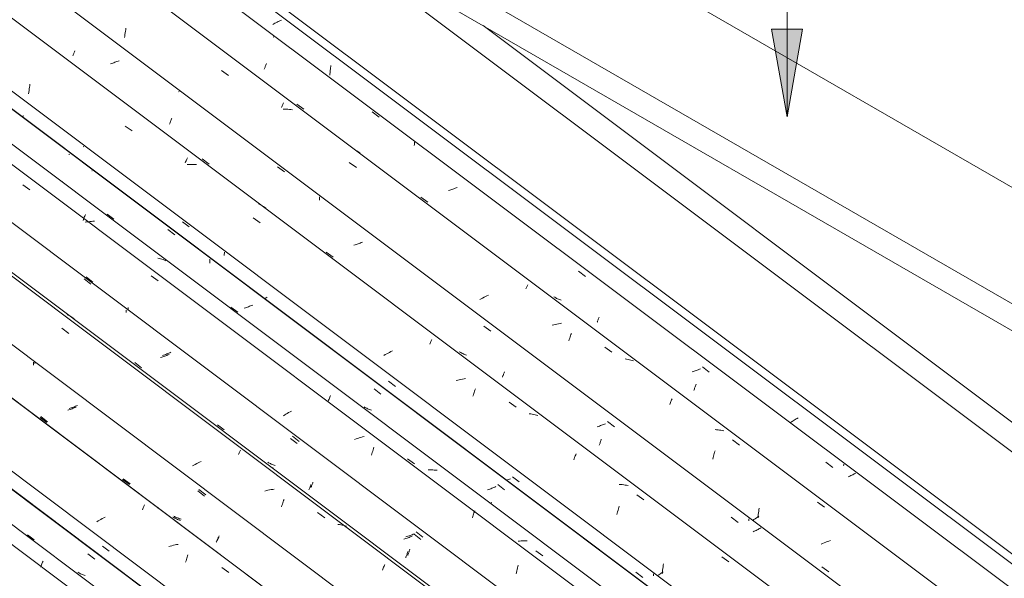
# Model space of a CAD drawing. Header units: millimetres. Extents: x 6528 to 21779, y 617 to 11154.
# Tile 78 of 106: x 14799 to 16143, y 8041 to 8804. Entities that reach past the tile are written whole.
import ezdxf

# ---------------------------------------------------------------- set-up
doc = ezdxf.new("R2010")
doc.units = ezdxf.units.MM
for name, color, linetype, lineweight in [('A-GLAZ-CWMG', 7, 'Continuous', 5), ('A-ROOF', 7, 'Continuous', 5), ('A-ROOF-OTLN', 7, 'Continuous', 5), ('G-ANNO-TEXT', 7, 'Continuous', 9)]:
    doc.layers.add(name, color=color, linetype=linetype, lineweight=lineweight)

# ---------------------------------------------------------------- blocks, each defined once
blk = doc.blocks.new('FP_94-ISO_02')
at = {"layer": 'A-GLAZ-CWMG'}
blk.add_line((18077.9, 5618.6), (13328.1, 9183.6), dxfattribs=at)
blk = doc.blocks.new('FP_95-ISO_02')
at = {"layer": 'A-GLAZ-CWMG', "color": 9, "true_color": 0xc0c0c0}
blk.add_line((14892.3, 8074.8), (14901.6, 8067.6), dxfattribs=at)
blk = doc.blocks.new('Rectangular Mullion - Telha Fibrocimento - Ondulada-V79-ISO_02')
at = {"layer": 'A-GLAZ-CWMG'}
for p, q in [((18140.3, 5647.4), (13356.3, 9238)), ((18138, 5648.7), (13356.3, 9237.6))]:
    blk.add_line(p, q, dxfattribs=at)
for name in ['FP_94-ISO_02', 'FP_95-ISO_02']:
    blk.add_blockref(name, (0, 0), dxfattribs=at)
blk = doc.blocks.new('FP_107-ISO_02')
at = {"layer": 'A-GLAZ-CWMG'}
blk.add_line((18096.3, 5632.2), (13346.8, 9197), dxfattribs=at)
at = {"layer": 'A-GLAZ-CWMG', "color": 9, "true_color": 0xc0c0c0}
for p, q in [((14830.4, 8063.6), (14830.9, 8064.8)), ((14827.8, 8056.8), (14828.3, 8058.2)), ((14828.3, 8058.2), (14828.9, 8059.7)), ((14828.9, 8059.7), (14829.4, 8061)), ((14829.4, 8061), (14829.9, 8062.3)), ((14829.9, 8062.3), (14830.4, 8063.6))]:
    blk.add_line(p, q, dxfattribs=at)
blk = doc.blocks.new('FP_108-ISO_02')
at = {"layer": 'A-GLAZ-CWMG', "color": 9, "true_color": 0xc0c0c0}
for p, q in [((14809.6, 8100.9), (14818.9, 8094)), ((14912.1, 8085.5), (14921.4, 8078.4)), ((14879.6, 8049), (14878.4, 8049.7)), ((14880.8, 8048.3), (14879.6, 8049)), ((14882, 8047.7), (14880.8, 8048.3)), ((14883.3, 8047.1), (14882, 8047.7)), ((14884.6, 8046.5), (14883.3, 8047.1)), ((14885.9, 8046), (14884.6, 8046.5)), ((14887.2, 8045.5), (14885.9, 8046)), ((14888.5, 8045.1), (14887.2, 8045.5))]:
    blk.add_line(p, q, dxfattribs=at)
blk = doc.blocks.new('FP_109-ISO_02')
at = {"layer": 'A-GLAZ-CWMG'}
blk.add_line((18226.9, 5706.6), (11838.2, 10501.7), dxfattribs=at)
at = {"layer": 'A-GLAZ-CWMG', "color": 9, "true_color": 0xc0c0c0}
for p, q in [((14966.6, 8135.1), (14967.1, 8136.3)), ((14967.1, 8136.3), (14967.6, 8137.5)), ((14967.6, 8137.5), (14968.1, 8138.6)), ((14968.1, 8138.6), (14968.6, 8139.6)), ((14968.6, 8139.6), (14969, 8140.6)), ((14969, 8140.6), (14969.4, 8141.6)), ((14906.1, 8119.8), (14904.2, 8118.7)), ((14907.9, 8120.8), (14906.1, 8119.8)), ((14909.9, 8121.9), (14907.9, 8120.8)), ((14911.8, 8122.9), (14909.9, 8121.9)), ((14913.8, 8123.9), (14911.8, 8122.9)), ((14915.8, 8124.8), (14913.8, 8123.9)), ((15004.7, 8085.4), (15002.5, 8084.8)), ((15006.9, 8085.9), (15004.7, 8085.4)), ((15009, 8086.5), (15006.9, 8085.9)), ((15011.2, 8086.9), (15009, 8086.5)), ((15013.3, 8087.4), (15011.2, 8086.9)), ((15015.5, 8087.7), (15013.3, 8087.4)), ((15025.5, 8063.3), (15026.1, 8065.2)), ((15026.1, 8065.2), (15026.6, 8066.9)), ((15026.6, 8066.9), (15027.2, 8068.7)), ((15027.2, 8068.7), (15027.7, 8070.4)), ((15027.7, 8070.4), (15028.3, 8072)), ((15028.3, 8072), (15028.8, 8073.6)), ((15074.8, 8056), (15084.4, 8049.1))]:
    blk.add_line(p, q, dxfattribs=at)
blk = doc.blocks.new('FP_110-ISO_02')
at = {"layer": 'A-GLAZ-CWMG', "color": 9, "true_color": 0xc0c0c0}
for p, q in [((14817.8, 8335.1), (14817.8, 8336.4)), ((14817.8, 8333.8), (14817.8, 8335.1)), ((14817.8, 8332.6), (14817.8, 8333.8)), ((14866.3, 8271.5), (14864.8, 8271.1)), ((14867.8, 8272), (14866.3, 8271.5)), ((14869.2, 8272.5), (14867.8, 8272)), ((14870.7, 8273), (14869.2, 8272.5)), ((14872.1, 8273.6), (14870.7, 8273)), ((14873.5, 8274.1), (14872.1, 8273.6)), ((14874.9, 8274.7), (14873.5, 8274.1)), ((14876.3, 8275.3), (14874.9, 8274.7)), ((14826.8, 8261.1), (14836.1, 8254.1)), ((14939.6, 8176.3), (14948.9, 8169.3)), ((15042.1, 8160.7), (15051.4, 8153.5)), ((15009.5, 8124.3), (15008.3, 8125)), ((15010.7, 8123.7), (15009.5, 8124.3)), ((15012, 8123), (15010.7, 8123.7)), ((15013.2, 8122.5), (15012, 8123)), ((15014.5, 8121.9), (15013.2, 8122.5)), ((15015.8, 8121.4), (15014.5, 8121.9)), ((15017.1, 8120.9), (15015.8, 8121.4)), ((15018.5, 8120.4), (15017.1, 8120.9)), ((15067.4, 8090.6), (15067.7, 8091.3)), ((15067.7, 8091.3), (15068, 8092.2)), ((15068, 8092.2), (15068.4, 8093)), ((15068.4, 8093), (15068.7, 8093.9)), ((15068.7, 8093.9), (15069.1, 8094.8)), ((15069.1, 8094.8), (15069.4, 8095.7)), ((15069.4, 8095.7), (15069.8, 8096.7)), ((15069.8, 8096.7), (15070.1, 8097.7))]:
    blk.add_line(p, q, dxfattribs=at)
blk = doc.blocks.new('FP_111-ISO_02')
at = {"layer": 'A-GLAZ-CWMG'}
blk.add_line((18356.4, 5781.2), (11967.7, 10576.3), dxfattribs=at)
at = {"layer": 'A-GLAZ-CWMG', "color": 9, "true_color": 0xc0c0c0}
for p, q in [((14865.4, 8400.7), (14863.7, 8401.6)), ((14867.1, 8399.9), (14865.4, 8400.7)), ((14868.8, 8398.9), (14867.1, 8399.9)), ((14870.4, 8398), (14868.8, 8398.9)), ((14872, 8396.9), (14870.4, 8398)), ((14873.5, 8395.8), (14872, 8396.9)), ((14856.5, 8382.9), (14866.1, 8376)), ((15098.2, 8211.5), (15098.6, 8212.6)), ((15098.6, 8212.6), (15099.1, 8213.6)), ((15099.1, 8213.6), (15099.6, 8214.6)), ((15099.6, 8214.6), (15100, 8215.6)), ((15100, 8215.6), (15100.4, 8216.4)), ((15042.7, 8199), (15040.7, 8198)), ((15044.7, 8200), (15042.7, 8199)), ((15046.7, 8201), (15044.7, 8200)), ((15097.7, 8210.3), (15098.2, 8211.5)), ((15036.9, 8196), (15035, 8194.9)), ((15038.8, 8197), (15036.9, 8196)), ((15040.7, 8198), (15038.8, 8197)), ((15135.8, 8161.1), (15133.6, 8160.5)), ((15137.9, 8161.6), (15135.8, 8161.1)), ((15140.1, 8162.1), (15137.9, 8161.6)), ((15142.2, 8162.5), (15140.1, 8162.1)), ((15144.4, 8162.9), (15142.2, 8162.5)), ((15146.6, 8163.2), (15144.4, 8162.9)), ((15158.2, 8144.4), (15158.8, 8146)), ((15158.8, 8146), (15159.3, 8147.6)), ((15159.3, 8147.6), (15159.9, 8149.2)), ((15156.6, 8139.2), (15157.1, 8140.9)), ((15157.1, 8140.9), (15157.7, 8142.7)), ((15157.7, 8142.7), (15158.2, 8144.4)), ((15205.8, 8131.1), (15215.4, 8124.2)), ((15235.4, 8114.8), (15233.4, 8115.1)), ((15237.4, 8114.5), (15235.4, 8114.8)), ((15239.4, 8114.1), (15237.4, 8114.5)), ((15241.3, 8113.7), (15239.4, 8114.1)), ((15243.2, 8113.2), (15241.3, 8113.7)), ((15245.1, 8112.7), (15243.2, 8113.2)), ((15294.2, 8052.3), (15294.8, 8053.8)), ((15294.8, 8053.8), (15295.3, 8055.2)), ((15295.3, 8055.2), (15295.8, 8056.5)), ((15295.8, 8056.5), (15296.4, 8057.8)), ((15296.4, 8057.8), (15296.9, 8059.1)), ((15296.9, 8059.1), (15297.4, 8060.3))]:
    blk.add_line(p, q, dxfattribs=at)
blk = doc.blocks.new('FP_112-ISO_02')
at = {"layer": 'A-GLAZ-CWMG', "color": 9, "true_color": 0xc0c0c0}
for p, q in [((14889.8, 8453.3), (14899.1, 8446.1)), ((14947.1, 8408.6), (14947.2, 8409.9)), ((14947.1, 8407.3), (14947.1, 8408.6)), ((14947.2, 8409.9), (14947.2, 8411.2)), ((14995.6, 8346.3), (14994.1, 8345.9)), ((14997, 8346.8), (14995.6, 8346.3)), ((14998.5, 8347.3), (14997, 8346.8)), ((14999.9, 8347.8), (14998.5, 8347.3)), ((15001.4, 8348.4), (14999.9, 8347.8)), ((15002.8, 8348.9), (15001.4, 8348.4)), ((15004.2, 8349.5), (15002.8, 8348.9)), ((15005.6, 8350.1), (15004.2, 8349.5)), ((14956.1, 8336), (14965.4, 8329)), ((15068.9, 8251.2), (15078.2, 8244.3)), ((15171.4, 8235.5), (15180.7, 8228.3)), ((15138.8, 8199.3), (15137.6, 8200)), ((15140, 8198.6), (15138.8, 8199.3)), ((15141.3, 8198), (15140, 8198.6)), ((15142.5, 8197.4), (15141.3, 8198)), ((15143.8, 8196.8), (15142.5, 8197.4)), ((15145.1, 8196.3), (15143.8, 8196.8)), ((15146.4, 8195.8), (15145.1, 8196.3)), ((15147.8, 8195.3), (15146.4, 8195.8)), ((15198.7, 8170.6), (15199.1, 8171.5)), ((15199.1, 8171.5), (15199.4, 8172.5)), ((15196.7, 8165.5), (15197, 8166.2)), ((15197, 8166.2), (15197.3, 8167)), ((15197.3, 8167), (15197.6, 8167.9)), ((15197.6, 8167.9), (15198, 8168.7)), ((15198, 8168.7), (15198.3, 8169.6)), ((15198.3, 8169.6), (15198.7, 8170.6)), ((15340.2, 8104.9), (15349.5, 8097.7)), ((15327.6, 8098.3), (15326.2, 8097.8)), ((15329.1, 8098.8), (15327.6, 8098.3)), ((15330.5, 8099.3), (15329.1, 8098.8)), ((15332, 8099.8), (15330.5, 8099.3)), ((15333.4, 8100.4), (15332, 8099.8)), ((15334.8, 8100.9), (15333.4, 8100.4)), ((15336.2, 8101.5), (15334.8, 8100.9)), ((15337.5, 8102.1), (15336.2, 8101.5)), ((15330.2, 8076.5), (15330.6, 8077.6)), ((15330.6, 8077.6), (15330.9, 8078.7)), ((15330.9, 8078.7), (15331.3, 8079.8)), ((15331.3, 8079.8), (15331.7, 8081)), ((15328.7, 8072.5), (15329.1, 8073.5)), ((15329.1, 8073.5), (15329.5, 8074.5)), ((15329.5, 8074.5), (15329.8, 8075.5)), ((15329.8, 8075.5), (15330.2, 8076.5))]:
    blk.add_line(p, q, dxfattribs=at)
blk = doc.blocks.new('FP_113-ISO_02')
at = {"layer": 'A-GLAZ-CWMG'}
blk.add_line((18468.9, 5844.3), (12164.7, 10576), dxfattribs=at)
blk = doc.blocks.new('FP_114-ISO_02')
at = {"layer": 'A-GLAZ-CWMG', "color": 9, "true_color": 0xc0c0c0}
for p, q in [((14867.3, 8620.7), (14866.2, 8620.1)), ((14897.7, 8598), (14897.9, 8597.8)), ((14856.7, 8583), (14857, 8584)), ((15001.4, 8517.8), (15010.7, 8510.6)), ((15058.8, 8475.8), (15058.7, 8477.1)), ((15058.7, 8474.4), (15058.8, 8475.8)), ((15058.7, 8473.1), (15058.7, 8474.4)), ((15058.7, 8471.8), (15058.7, 8473.1)), ((15114.3, 8413.4), (15112.9, 8412.9)), ((15115.7, 8414), (15114.3, 8413.4)), ((15117.1, 8414.6), (15115.7, 8414)), ((15107.1, 8410.8), (15105.6, 8410.4)), ((15108.5, 8411.3), (15107.1, 8410.8)), ((15110, 8411.8), (15108.5, 8411.3)), ((15111.4, 8412.3), (15110, 8411.8)), ((15112.9, 8412.9), (15111.4, 8412.3)), ((15282.9, 8300), (15292.2, 8292.8)), ((15439.1, 8162.8), (15437.7, 8162.3)), ((15440.6, 8163.3), (15439.1, 8162.8)), ((15442, 8163.8), (15440.6, 8163.3)), ((15443.5, 8164.3), (15442, 8163.8)), ((15444.9, 8164.9), (15443.5, 8164.3)), ((15446.3, 8165.4), (15444.9, 8164.9)), ((15447.7, 8166), (15446.3, 8165.4)), ((15449.1, 8166.6), (15447.7, 8166)), ((15451.7, 8169.4), (15461, 8162.2)), ((15442.8, 8144.4), (15443.2, 8145.5)), ((15442.4, 8143.3), (15442.8, 8144.4))]:
    blk.add_line(p, q, dxfattribs=at)
blk = doc.blocks.new('Rectangular Mullion - Telha Fibrocimento - Ondulada-V99-ISO_02')
at = {"layer": 'A-GLAZ-CWMG'}
for p, q in [((18529.1, 5874.5), (12221.3, 10608.8)), ((18531.3, 5873.2), (12221.6, 10608.9)), ((18287.6, 5734.1), (11979.2, 10469)), ((18157.5, 5658.9), (11849, 10393.8))]:
    blk.add_line(p, q, dxfattribs=at)
for name in ['FP_111-ISO_02', 'FP_113-ISO_02', 'FP_114-ISO_02', 'FP_109-ISO_02', 'FP_112-ISO_02', 'FP_107-ISO_02', 'FP_110-ISO_02', 'FP_108-ISO_02']:
    blk.add_blockref(name, (0, 0), dxfattribs=at)
blk = doc.blocks.new('FP_122-ISO_02')
at = {"layer": 'A-GLAZ-CWMG'}
blk.add_line((18229, 5705), (11924.4, 10437), dxfattribs=at)
at = {"layer": 'A-GLAZ-CWMG', "color": 9, "true_color": 0xc0c0c0}
for p, q in [((14988, 8136.7), (14988.2, 8137)), ((14988.2, 8137), (14988.3, 8137.3)), ((14988.3, 8137.5), (14988.4, 8137.7)), ((14988.3, 8137.3), (14988.3, 8137.5)), ((14988.4, 8137.8), (14988.4, 8137.9)), ((14988.4, 8137.7), (14988.4, 8137.8))]:
    blk.add_line(p, q, dxfattribs=at)
blk = doc.blocks.new('FP_123-ISO_02')
at = {"layer": 'A-GLAZ-CWMG', "color": 9, "true_color": 0xc0c0c0}
for p, q in [((14819.6, 8334.9), (14819.6, 8336.4)), ((14868, 8273.7), (14866.5, 8273.3)), ((14869.4, 8274.2), (14868, 8273.7)), ((14870.9, 8274.8), (14869.4, 8274.2)), ((14872.3, 8275.3), (14870.9, 8274.8)), ((14873.7, 8275.8), (14872.3, 8275.3)), ((14875.2, 8276.4), (14873.7, 8275.8)), ((14876.6, 8276.9), (14875.2, 8276.4)), ((14878, 8277.5), (14876.6, 8276.9)), ((14827.9, 8262.2), (14837.2, 8255.2)), ((14940.5, 8177.4), (14949.8, 8170.4)), ((15043.7, 8162.8), (15053, 8155.6)), ((15010.5, 8125.6), (15009.3, 8126.3)), ((15011.8, 8125), (15010.5, 8125.6)), ((15013.1, 8124.4), (15011.8, 8125)), ((15014.3, 8123.8), (15013.1, 8124.4)), ((15015.7, 8123.3), (15014.3, 8123.8)), ((15017, 8122.8), (15015.7, 8123.3)), ((15018.3, 8122.4), (15017, 8122.8)), ((15019.7, 8122), (15018.3, 8122.4)), ((15068.7, 8092.4), (15069.1, 8093.3)), ((15069.1, 8093.3), (15069.5, 8094.2)), ((15069.5, 8094.2), (15069.9, 8095.2)), ((15069.9, 8095.2), (15070.3, 8096.2)), ((15070.3, 8096.2), (15070.7, 8097.3)), ((15070.7, 8097.3), (15071.1, 8098.4)), ((15071.1, 8098.4), (15071.5, 8099.6))]:
    blk.add_line(p, q, dxfattribs=at)
blk = doc.blocks.new('FP_124-ISO_02')
at = {"layer": 'A-GLAZ-CWMG'}
blk.add_line((18353.4, 5778.3), (11964.7, 10573.4), dxfattribs=at)
blk = doc.blocks.new('FP_125-ISO_02')
at = {"layer": 'A-GLAZ-CWMG', "color": 9, "true_color": 0xc0c0c0}
for p, q in [((14887.1, 8450.3), (14896.4, 8443.1)), ((14944.4, 8404.3), (14944.5, 8405.5)), ((14944.5, 8406.6), (14944.5, 8407.8)), ((14944.5, 8405.5), (14944.5, 8406.6)), ((15001.5, 8346.5), (15000.1, 8345.9)), ((15002.9, 8347), (15001.5, 8346.5)), ((14992.9, 8343.3), (14991.4, 8342.8)), ((14994.3, 8343.8), (14992.9, 8343.3)), ((14995.8, 8344.3), (14994.3, 8343.8)), ((14997.2, 8344.8), (14995.8, 8344.3)), ((14998.7, 8345.3), (14997.2, 8344.8)), ((15000.1, 8345.9), (14998.7, 8345.3)), ((15168.7, 8232.5), (15178, 8225.3)), ((15145, 8192.2), (15143.6, 8192.6)), ((15193.9, 8162.4), (15194.2, 8163.1)), ((15194.2, 8163.1), (15194.5, 8163.9)), ((15194.5, 8163.9), (15194.9, 8164.8)), ((15194.9, 8164.8), (15195.2, 8165.6)), ((15195.2, 8165.6), (15195.6, 8166.5)), ((15195.6, 8166.5), (15195.9, 8167.5)), ((15195.9, 8167.5), (15196.3, 8168.4)), ((15196.3, 8168.4), (15196.7, 8169.4)), ((15324.9, 8095.2), (15323.4, 8094.7)), ((15326.3, 8095.7), (15324.9, 8095.2)), ((15327.8, 8096.2), (15326.3, 8095.7)), ((15329.2, 8096.7), (15327.8, 8096.2)), ((15330.6, 8097.3), (15329.2, 8096.7)), ((15332, 8097.8), (15330.6, 8097.3)), ((15333.4, 8098.4), (15332, 8097.8)), ((15334.8, 8099), (15333.4, 8098.4)), ((15337.4, 8101.8), (15346.7, 8094.6)), ((15328.5, 8076.7), (15328.9, 8077.9)), ((15326, 8069.4), (15326.3, 8070.4)), ((15326.3, 8070.4), (15326.7, 8071.4)), ((15326.7, 8071.4), (15327, 8072.4)), ((15327, 8072.4), (15327.4, 8073.4)), ((15327.4, 8073.4), (15327.8, 8074.5)), ((15327.8, 8074.5), (15328.2, 8075.6)), ((15328.2, 8075.6), (15328.5, 8076.7))]:
    blk.add_line(p, q, dxfattribs=at)
blk = doc.blocks.new('FP_126-ISO_02')
at = {"layer": 'A-GLAZ-CWMG'}
blk.add_line((18487.4, 5858), (12098.7, 10653), dxfattribs=at)
at = {"layer": 'A-GLAZ-CWMG', "color": 9, "true_color": 0xc0c0c0}
for p, q in [((14803.4, 8578.7), (14813.1, 8571.9)), ((14886.7, 8533.1), (14887.3, 8534.5)), ((14887.3, 8534.5), (14887.8, 8535.9)), ((14887.8, 8535.9), (14888.4, 8537.2)), ((14888.4, 8537.2), (14888.9, 8538.5)), ((14885.6, 8530.1), (14886.2, 8531.6)), ((14886.2, 8531.6), (14886.7, 8533.1)), ((14890.4, 8528.1), (14888.3, 8527.7)), ((14892.6, 8528.4), (14890.4, 8528.1)), ((14894.7, 8528.7), (14892.6, 8528.4)), ((14896.9, 8528.9), (14894.7, 8528.7)), ((14899, 8529.1), (14896.9, 8528.9)), ((14901.2, 8529.2), (14899, 8529.1)), ((14989.4, 8478.4), (14987.5, 8478.9)), ((14991.3, 8477.9), (14989.4, 8478.4)), ((14993.1, 8477.3), (14991.3, 8477.9)), ((14995, 8476.7), (14993.1, 8477.3)), ((14996.8, 8476), (14995, 8476.7)), ((14998.5, 8475.2), (14996.8, 8476)), ((14978.5, 8454.4), (14988.1, 8447.6)), ((15220.3, 8283.4), (15220.8, 8284.8)), ((15220.8, 8284.8), (15221.3, 8286.2)), ((15221.3, 8286.2), (15221.9, 8287.5)), ((15221.9, 8287.5), (15222.4, 8288.7)), ((15222.4, 8288.7), (15222.9, 8290)), ((15222.9, 8290), (15223.4, 8291.1)), ((15162.5, 8265.6), (15160.8, 8264.5)), ((15164.4, 8266.7), (15162.5, 8265.6)), ((15166.2, 8267.8), (15164.4, 8266.7)), ((15168.1, 8268.8), (15166.2, 8267.8)), ((15170, 8269.9), (15168.1, 8268.8)), ((15160.8, 8264.5), (15159, 8263.4)), ((15258.4, 8231.8), (15256.3, 8231)), ((15260.5, 8232.5), (15258.4, 8231.8)), ((15262.6, 8233.1), (15260.5, 8232.5)), ((15264.8, 8233.8), (15262.6, 8233.1)), ((15266.9, 8234.4), (15264.8, 8233.8)), ((15269.1, 8234.9), (15266.9, 8234.4)), ((15279.8, 8211.3), (15280.3, 8213.2)), ((15280.3, 8213.2), (15280.9, 8215.1)), ((15280.9, 8215.1), (15281.4, 8216.9)), ((15281.4, 8216.9), (15281.9, 8218.7)), ((15281.9, 8218.7), (15282.5, 8220.5)), ((15279.3, 8209.4), (15279.8, 8211.3)), ((15328.6, 8204.6), (15338.2, 8197.7)), ((15358.7, 8189.6), (15356.6, 8189.5)), ((15360.7, 8189.5), (15358.7, 8189.6)), ((15362.8, 8189.4), (15360.7, 8189.5)), ((15364.9, 8189.3), (15362.8, 8189.4)), ((15366.9, 8189.1), (15364.9, 8189.3)), ((15368.9, 8188.9), (15366.9, 8189.1)), ((15419.2, 8130.6), (15419.8, 8132.1)), ((15419.8, 8132.1), (15420.3, 8133.5)), ((15417, 8124.2), (15417.6, 8125.9)), ((15417.6, 8125.9), (15418.1, 8127.5)), ((15418.1, 8127.5), (15418.7, 8129)), ((15418.7, 8129), (15419.2, 8130.6)), ((15481.4, 8092.3), (15479.3, 8092.1)), ((15483.6, 8092.4), (15481.4, 8092.3)), ((15485.7, 8092.5), (15483.6, 8092.4)), ((15487.8, 8092.5), (15485.7, 8092.5)), ((15489.9, 8092.4), (15487.8, 8092.5)), ((15491.9, 8092.4), (15489.9, 8092.4)), ((15503.6, 8078.9), (15513.2, 8072)), ((15477.1, 8049.5), (15477.6, 8051.5)), ((15477.6, 8051.5), (15478, 8053.6)), ((15478, 8053.6), (15478.5, 8055.6)), ((15478.5, 8055.6), (15478.9, 8057.6)), ((15478.9, 8057.6), (15479.4, 8059.5)), ((15476.7, 8047.4), (15477.1, 8049.5))]:
    blk.add_line(p, q, dxfattribs=at)
blk = doc.blocks.new('FP_127-ISO_02')
at = {"layer": 'A-GLAZ-CWMG', "color": 9, "true_color": 0xc0c0c0}
for p, q in [((14803.4, 8672.6), (14802.1, 8672.1)), ((14804.8, 8673.2), (14803.4, 8672.6)), ((14886.6, 8631.1), (14885.9, 8630.7)), ((14918.4, 8538.9), (14927.7, 8531.9)), ((15021.1, 8528.5), (15030.4, 8521.3)), ((15078.4, 8484.1), (15078.5, 8485.6)), ((15078.4, 8482.5), (15078.4, 8484.1)), ((15078.5, 8485.6), (15078.5, 8487.1)), ((15134.1, 8424.2), (15133, 8423.8)), ((15135.5, 8424.7), (15134.1, 8424.2)), ((15136.9, 8425.3), (15135.5, 8424.7)), ((15087.5, 8411.7), (15096.8, 8404.7)), ((15302.7, 8310.8), (15312, 8303.6)), ((15270.3, 8274.9), (15269.1, 8275.6)), ((15271.5, 8274.2), (15270.3, 8274.9)), ((15272.7, 8273.6), (15271.5, 8274.2)), ((15274, 8272.9), (15272.7, 8273.6)), ((15275.2, 8272.4), (15274, 8272.9)), ((15276.5, 8271.8), (15275.2, 8272.4)), ((15277.8, 8271.3), (15276.5, 8271.8)), ((15279.2, 8270.9), (15277.8, 8271.3)), ((15464.8, 8175.7), (15463.9, 8175.4)), ((15466.2, 8176.3), (15464.8, 8175.7)), ((15467.6, 8176.8), (15466.2, 8176.3)), ((15468.9, 8177.4), (15467.6, 8176.8)), ((15471.6, 8180.2), (15480.8, 8173)), ((15640.3, 8049.7), (15649.6, 8042.5)), ((15664.4, 8046.1), (15664.4, 8047.4)), ((15664.4, 8044.7), (15664.4, 8046.1))]:
    blk.add_line(p, q, dxfattribs=at)
blk = doc.blocks.new('FP_128-ISO_02')
at = {"layer": 'A-GLAZ-CWMG'}
blk.add_line((18617.9, 5932.4), (12229.2, 10727.4), dxfattribs=at)
at = {"layer": 'A-GLAZ-CWMG', "color": 9, "true_color": 0xc0c0c0}
for p, q in [((14811.8, 8707.8), (14812.1, 8709.9)), ((14812.1, 8709.9), (14812.4, 8712.1)), ((14812.4, 8712.1), (14812.7, 8714.3)), ((14812.7, 8714.3), (14813, 8716.4)), ((14811.3, 8703.3), (14811.5, 8705.5)), ((14811.5, 8705.5), (14811.8, 8707.8)), ((14943.1, 8659.2), (14952.7, 8652.4)), ((15027.6, 8614.8), (15028, 8615.7)), ((15025.1, 8609), (15025.6, 8610.3)), ((15025.6, 8610.3), (15026.1, 8611.5)), ((15026.1, 8611.5), (15026.6, 8612.6)), ((15026.6, 8612.6), (15027.1, 8613.7)), ((15027.1, 8613.7), (15027.6, 8614.8)), ((15029.9, 8606.8), (15027.7, 8606.7)), ((15032, 8606.8), (15029.9, 8606.8)), ((15034.1, 8606.8), (15032, 8606.8)), ((15036.1, 8606.8), (15034.1, 8606.8)), ((15038.2, 8606.7), (15036.1, 8606.8)), ((15040.3, 8606.5), (15038.2, 8606.7)), ((15126.8, 8552), (15125.1, 8552.8)), ((15128.5, 8551.1), (15126.8, 8552)), ((15130.2, 8550.2), (15128.5, 8551.1)), ((15131.8, 8549.2), (15130.2, 8550.2)), ((15133.4, 8548.2), (15131.8, 8549.2)), ((15135, 8547.1), (15133.4, 8548.2)), ((15117.8, 8534), (15127.4, 8527.1)), ((15358.9, 8361.4), (15359.4, 8362.6)), ((15359.4, 8362.6), (15359.9, 8363.7)), ((15359.9, 8363.7), (15360.4, 8364.7)), ((15360.4, 8364.7), (15360.8, 8365.7)), ((15360.8, 8365.7), (15361.2, 8366.7)), ((15361.2, 8366.7), (15361.7, 8367.6)), ((15298.1, 8347), (15296.2, 8345.9)), ((15300, 8348), (15298.1, 8347)), ((15302, 8349), (15300, 8348)), ((15304, 8350), (15302, 8349)), ((15305.9, 8351), (15304, 8350)), ((15308, 8352), (15305.9, 8351)), ((15397, 8312.1), (15394.8, 8311.5)), ((15399.1, 8312.6), (15397, 8312.1)), ((15401.3, 8313.1), (15399.1, 8312.6)), ((15403.5, 8313.5), (15401.3, 8313.1)), ((15405.6, 8313.9), (15403.5, 8313.5)), ((15407.8, 8314.3), (15405.6, 8313.9)), ((15418.3, 8291.9), (15418.9, 8293.7)), ((15418.9, 8293.7), (15419.4, 8295.4)), ((15419.4, 8295.4), (15420, 8297)), ((15420, 8297), (15420.5, 8298.6)), ((15420.5, 8298.6), (15421.1, 8300.2)), ((15417.8, 8290.1), (15418.3, 8291.9)), ((15467, 8282.2), (15476.6, 8275.2)), ((15496.7, 8265.9), (15494.7, 8266.2)), ((15498.7, 8265.6), (15496.7, 8265.9)), ((15500.6, 8265.3), (15498.7, 8265.6)), ((15502.6, 8264.8), (15500.6, 8265.3)), ((15504.5, 8264.4), (15502.6, 8264.8)), ((15506.4, 8263.8), (15504.5, 8264.4)), ((15555.4, 8203.3), (15555.9, 8204.8)), ((15555.9, 8204.8), (15556.5, 8206.2)), ((15556.5, 8206.2), (15557, 8207.5)), ((15557, 8207.5), (15557.5, 8208.8)), ((15557.5, 8208.8), (15558.1, 8210.1)), ((15558.1, 8210.1), (15558.6, 8211.3)), ((15619.4, 8169.4), (15617.3, 8169.5)), ((15621.5, 8169.3), (15619.4, 8169.4)), ((15623.5, 8169.1), (15621.5, 8169.3)), ((15625.5, 8168.8), (15623.5, 8169.1)), ((15627.5, 8168.5), (15625.5, 8168.8)), ((15629.5, 8168.2), (15627.5, 8168.5)), ((15641.4, 8155.5), (15651, 8148.6)), ((15614.8, 8130.4), (15615.3, 8132.4)), ((15615.3, 8132.4), (15615.8, 8134.3)), ((15615.8, 8134.3), (15616.3, 8136.2)), ((15616.3, 8136.2), (15616.9, 8138.1)), ((15616.9, 8138.1), (15617.4, 8139.9)), ((15614.3, 8128.5), (15614.8, 8130.4)), ((15757.5, 8070.8), (15767.1, 8063.9)), ((15676.6, 8050.3), (15676.7, 8052.5)), ((15676.7, 8052.5), (15676.9, 8054.8)), ((15676.9, 8054.8), (15677.2, 8057)), ((15677.2, 8057), (15677.4, 8059.2)), ((15677.4, 8059.2), (15677.7, 8061.3)), ((15671.4, 8046), (15669.9, 8045)), ((15672.9, 8047), (15671.4, 8046)), ((15674.4, 8048.1), (15672.9, 8047)), ((15676, 8049.1), (15674.4, 8048.1)), ((15677.6, 8050.1), (15676, 8049.1)), ((15676.4, 8048.1), (15676.6, 8050.3))]:
    blk.add_line(p, q, dxfattribs=at)
blk = doc.blocks.new('FP_129-ISO_02')
at = {"layer": 'A-GLAZ-CWMG', "color": 9, "true_color": 0xc0c0c0}
for p, q in [((14871.6, 8755), (14871.9, 8755.8)), ((14871.9, 8755.8), (14872.2, 8756.5)), ((14872.2, 8756.5), (14872.6, 8757.3)), ((14872.6, 8757.3), (14872.9, 8758.1)), ((14872.9, 8758.1), (14873.2, 8758.9)), ((14873.2, 8758.9), (14873.6, 8759.8)), ((14873.6, 8759.8), (14873.9, 8760.7)), ((14873.9, 8760.7), (14874.3, 8761.7)), ((14924.6, 8744.7), (14923.1, 8744.3)), ((14926.1, 8745.2), (14924.6, 8744.7)), ((14927.5, 8745.7), (14926.1, 8745.2)), ((14929, 8746.2), (14927.5, 8745.7)), ((14930.4, 8746.7), (14929, 8746.2)), ((14931.9, 8747.2), (14930.4, 8746.7)), ((14933.3, 8747.8), (14931.9, 8747.2)), ((14934.7, 8748.3), (14933.3, 8747.8)), ((15016.7, 8706.4), (15015.8, 8705.8)), ((15005.8, 8667.7), (15006.2, 8668.8)), ((15006.2, 8668.8), (15006.6, 8669.9)), ((15003.7, 8661.8), (15004, 8662.7)), ((15004, 8662.7), (15004.4, 8663.6)), ((15004.4, 8663.6), (15004.7, 8664.6)), ((15004.7, 8664.6), (15005.1, 8665.6)), ((15005.1, 8665.6), (15005.5, 8666.6)), ((15005.5, 8666.6), (15005.8, 8667.7)), ((15048.3, 8614.3), (15057.6, 8607.3)), ((15151.1, 8603.6), (15160.4, 8596.5)), ((15208.4, 8560.9), (15208.5, 8562.5)), ((15208.4, 8559.3), (15208.4, 8560.9)), ((15208.4, 8557.7), (15208.4, 8559.3)), ((15256.8, 8496.8), (15255.3, 8496.3)), ((15258.3, 8497.3), (15256.8, 8496.8)), ((15259.7, 8497.8), (15258.3, 8497.3)), ((15261.2, 8498.3), (15259.7, 8497.8)), ((15262.6, 8498.8), (15261.2, 8498.3)), ((15264, 8499.3), (15262.6, 8498.8)), ((15265.4, 8499.9), (15264, 8499.3)), ((15266.8, 8500.5), (15265.4, 8499.9)), ((15217.5, 8487), (15226.8, 8480)), ((15432.7, 8386), (15442, 8378.8)), ((15400.2, 8350.2), (15399, 8350.9)), ((15401.4, 8349.6), (15400.2, 8350.2)), ((15402.7, 8348.9), (15401.4, 8349.6)), ((15403.9, 8348.3), (15402.7, 8348.9)), ((15405.2, 8347.7), (15403.9, 8348.3)), ((15406.5, 8347.2), (15405.2, 8347.7)), ((15407.8, 8346.7), (15406.5, 8347.2)), ((15409.1, 8346.2), (15407.8, 8346.7)), ((15459, 8318.6), (15459.3, 8319.4)), ((15459.3, 8319.4), (15459.6, 8320.3)), ((15459.6, 8320.3), (15460, 8321.3)), ((15460, 8321.3), (15460.3, 8322.2)), ((15460.3, 8322.2), (15460.7, 8323.2)), ((15458, 8316.2), (15458.3, 8317)), ((15458.3, 8317), (15458.6, 8317.8)), ((15458.6, 8317.8), (15459, 8318.6)), ((15597.5, 8252.1), (15596.1, 8251.5)), ((15598.9, 8252.6), (15597.5, 8252.1)), ((15601.5, 8255.4), (15610.8, 8248.3)), ((15589, 8248.8), (15587.5, 8248.4)), ((15590.4, 8249.3), (15589, 8248.8)), ((15591.9, 8249.9), (15590.4, 8249.3)), ((15593.3, 8250.4), (15591.9, 8249.9)), ((15594.7, 8250.9), (15593.3, 8250.4)), ((15596.1, 8251.5), (15594.7, 8250.9)), ((15590.8, 8225.1), (15591.2, 8226.2)), ((15591.2, 8226.2), (15591.5, 8227.2)), ((15591.5, 8227.2), (15591.9, 8228.3)), ((15591.9, 8228.3), (15592.3, 8229.4)), ((15592.3, 8229.4), (15592.6, 8230.5)), ((15592.6, 8230.5), (15593, 8231.6)), ((15590.1, 8223.2), (15590.4, 8224.2)), ((15590.4, 8224.2), (15590.8, 8225.1)), ((15770.3, 8124.9), (15779.6, 8117.8)), ((15794.4, 8121.3), (15794.4, 8122.7)), ((15794.4, 8120), (15794.4, 8121.3)), ((15801.8, 8105.6), (15800.4, 8105)), ((15803.1, 8106.2), (15801.8, 8105.6)), ((15804.3, 8106.9), (15803.1, 8106.2)), ((15805.6, 8107.5), (15804.3, 8106.9)), ((15806.9, 8108.1), (15805.6, 8107.5)), ((15808.1, 8108.8), (15806.9, 8108.1)), ((15809.3, 8109.4), (15808.1, 8108.8)), ((15810.5, 8110.1), (15809.3, 8109.4))]:
    blk.add_line(p, q, dxfattribs=at)
blk = doc.blocks.new('FP_130-ISO_02')
at = {"layer": 'A-GLAZ-CWMG'}
blk.add_line((18747.4, 6007), (12358.7, 10802), dxfattribs=at)
at = {"layer": 'A-GLAZ-CWMG', "color": 9, "true_color": 0xc0c0c0}
for p, q in [((14943.4, 8788.6), (14943.8, 8790.7)), ((14943.8, 8790.7), (14944.1, 8792.9)), ((14942.3, 8779.9), (14942.5, 8782.1)), ((14942.5, 8782.1), (14942.8, 8784.3)), ((14942.8, 8784.3), (14943.1, 8786.4)), ((14943.1, 8786.4), (14943.4, 8788.6)), ((15074.4, 8734.9), (15084, 8728)), ((15156.3, 8684.4), (15156.8, 8685.5)), ((15156.8, 8685.5), (15157.3, 8686.7)), ((15157.3, 8686.7), (15157.8, 8687.8)), ((15157.8, 8687.8), (15158.2, 8688.8)), ((15158.2, 8688.8), (15158.7, 8689.8)), ((15158.7, 8689.8), (15159.1, 8690.7)), ((15161, 8682.1), (15158.9, 8682)), ((15163.1, 8682), (15161, 8682.1)), ((15165.2, 8682), (15163.1, 8682)), ((15167.3, 8681.9), (15165.2, 8682)), ((15169.3, 8681.7), (15167.3, 8681.9)), ((15171.3, 8681.4), (15169.3, 8681.7)), ((15257.5, 8626.1), (15255.8, 8627)), ((15259.1, 8625.2), (15257.5, 8626.1)), ((15260.8, 8624.2), (15259.1, 8625.2)), ((15262.4, 8623.2), (15260.8, 8624.2)), ((15263.9, 8622.1), (15262.4, 8623.2)), ((15249, 8609.5), (15258.6, 8602.6)), ((15491.3, 8439.7), (15491.7, 8440.6)), ((15491.7, 8440.6), (15492.2, 8441.5)), ((15492.2, 8441.5), (15492.5, 8442.4)), ((15436.9, 8427.1), (15434.8, 8426.1)), ((15438.9, 8428), (15436.9, 8427.1)), ((15489.9, 8436.6), (15490.4, 8437.7)), ((15490.4, 8437.7), (15490.9, 8438.7)), ((15490.9, 8438.7), (15491.3, 8439.7)), ((15429, 8423.2), (15427, 8422.1)), ((15430.9, 8424.2), (15429, 8423.2)), ((15432.9, 8425.2), (15430.9, 8424.2)), ((15434.8, 8426.1), (15432.9, 8425.2)), ((15528, 8387.7), (15525.8, 8387.2)), ((15530.2, 8388.2), (15528, 8387.7)), ((15532.3, 8388.7), (15530.2, 8388.2)), ((15534.5, 8389), (15532.3, 8388.7)), ((15536.6, 8389.4), (15534.5, 8389)), ((15538.8, 8389.7), (15536.6, 8389.4)), ((15551, 8372.6), (15551.5, 8374.2)), ((15551.5, 8374.2), (15552.1, 8375.7)), ((15548.8, 8365.9), (15549.3, 8367.6)), ((15549.3, 8367.6), (15549.9, 8369.3)), ((15549.9, 8369.3), (15550.4, 8371)), ((15550.4, 8371), (15551, 8372.6)), ((15597.9, 8357.2), (15607.5, 8350.3)), ((15627.5, 8340.7), (15625.5, 8341.1)), ((15629.5, 8340.4), (15627.5, 8340.7)), ((15631.4, 8340), (15629.5, 8340.4)), ((15633.3, 8339.5), (15631.4, 8340)), ((15635.2, 8338.9), (15633.3, 8339.5)), ((15637.1, 8338.4), (15635.2, 8338.9)), ((15686.3, 8278.7), (15686.9, 8280.1)), ((15686.9, 8280.1), (15687.4, 8281.5)), ((15687.4, 8281.5), (15687.9, 8282.8)), ((15687.9, 8282.8), (15688.4, 8284)), ((15688.4, 8284), (15689, 8285.2)), ((15689, 8285.2), (15689.5, 8286.4)), ((15750.2, 8244.4), (15748.2, 8244.5)), ((15752.3, 8244.2), (15750.2, 8244.4)), ((15754.3, 8243.9), (15752.3, 8244.2)), ((15756.3, 8243.6), (15754.3, 8243.9)), ((15758.3, 8243.3), (15756.3, 8243.6)), ((15760.2, 8242.9), (15758.3, 8243.3)), ((15772.1, 8230.4), (15781.7, 8223.4)), ((15746.7, 8210.1), (15747.2, 8211.9)), ((15747.2, 8211.9), (15747.7, 8213.8)), ((15747.7, 8213.8), (15748.3, 8215.6)), ((15745.2, 8204.3), (15745.6, 8206.2)), ((15745.6, 8206.2), (15746.2, 8208.2)), ((15746.2, 8208.2), (15746.7, 8210.1)), ((15888.2, 8145.6), (15897.8, 8138.6)), ((15807.5, 8130.7), (15807.8, 8132.9)), ((15807.8, 8132.9), (15808, 8135.1)), ((15808, 8135.1), (15808.4, 8137.3)), ((15801.3, 8121.6), (15799.7, 8120.5)), ((15802.9, 8122.7), (15801.3, 8121.6)), ((15804.6, 8123.8), (15802.9, 8122.7)), ((15806.3, 8125), (15804.6, 8123.8)), ((15808.1, 8126.1), (15806.3, 8125)), ((15806.9, 8124), (15807.1, 8126.3)), ((15807.1, 8126.3), (15807.3, 8128.5)), ((15807.3, 8128.5), (15807.5, 8130.7)), ((15901.4, 8091.5), (15899.3, 8090.7)), ((15903.5, 8092.2), (15901.4, 8091.5)), ((15905.6, 8093), (15903.5, 8092.2)), ((15895.1, 8089), (15893.1, 8088.1)), ((15897.2, 8089.9), (15895.1, 8089)), ((15899.3, 8090.7), (15897.2, 8089.9)), ((15894, 8057.1), (15903.6, 8050.3))]:
    blk.add_line(p, q, dxfattribs=at)
blk = doc.blocks.new('FP_131-ISO_02')
at = {"layer": 'A-GLAZ-CWMG', "color": 9, "true_color": 0xc0c0c0}
for p, q in [((15146.1, 8781.1), (15145.2, 8780.6)), ((15132.9, 8736.7), (15133.3, 8737.6)), ((15133.3, 8737.6), (15133.6, 8738.5)), ((15133.6, 8738.5), (15134, 8739.4)), ((15134, 8739.4), (15134.3, 8740.4)), ((15134.3, 8740.4), (15134.7, 8741.5)), ((15134.7, 8741.5), (15135.1, 8742.5)), ((15135.1, 8742.5), (15135.4, 8743.6)), ((15135.4, 8743.6), (15135.8, 8744.7)), ((15177.6, 8689.2), (15186.9, 8682.2)), ((15280.4, 8678.4), (15289.7, 8671.2)), ((15337.7, 8632.4), (15337.8, 8634.1)), ((15337.8, 8635.7), (15337.8, 8637.3)), ((15337.8, 8634.1), (15337.8, 8635.7)), ((15394.7, 8574.7), (15393.3, 8574.1)), ((15396.1, 8575.3), (15394.7, 8574.7)), ((15346.8, 8562), (15356.1, 8555)), ((15386.1, 8571.6), (15384.6, 8571.1)), ((15387.5, 8572.1), (15386.1, 8571.6)), ((15389, 8572.5), (15387.5, 8572.1)), ((15390.4, 8573.1), (15389, 8572.5)), ((15391.9, 8573.6), (15390.4, 8573.1)), ((15393.3, 8574.1), (15391.9, 8573.6)), ((15562, 8460.8), (15571.3, 8453.6)), ((15529.5, 8425.2), (15528.3, 8425.9)), ((15530.7, 8424.5), (15529.5, 8425.2)), ((15531.9, 8423.8), (15530.7, 8424.5)), ((15533.2, 8423.2), (15531.9, 8423.8)), ((15534.5, 8422.6), (15533.2, 8423.2)), ((15535.8, 8422.1), (15534.5, 8422.6)), ((15537.1, 8421.6), (15535.8, 8422.1)), ((15538.4, 8421.1), (15537.1, 8421.6)), ((15587.3, 8391.1), (15587.6, 8391.9)), ((15587.6, 8391.9), (15587.9, 8392.6)), ((15587.9, 8392.6), (15588.2, 8393.5)), ((15588.2, 8393.5), (15588.6, 8394.3)), ((15588.6, 8394.3), (15588.9, 8395.2)), ((15588.9, 8395.2), (15589.3, 8396.1)), ((15589.3, 8396.1), (15589.6, 8397.1)), ((15589.6, 8397.1), (15590, 8398.1)), ((15718.3, 8323.7), (15716.8, 8323.2)), ((15719.7, 8324.2), (15718.3, 8323.7)), ((15721.2, 8324.7), (15719.7, 8324.2)), ((15722.6, 8325.2), (15721.2, 8324.7)), ((15724, 8325.7), (15722.6, 8325.2)), ((15725.4, 8326.3), (15724, 8325.7)), ((15726.8, 8326.9), (15725.4, 8326.3)), ((15728.2, 8327.4), (15726.8, 8326.9)), ((15730.9, 8330.2), (15740.2, 8323.1)), ((15721.9, 8305.3), (15722.3, 8306.5)), ((15719.4, 8298.1), (15719.7, 8299)), ((15719.7, 8299), (15720.1, 8300)), ((15720.1, 8300), (15720.4, 8301)), ((15720.4, 8301), (15720.8, 8302.1)), ((15720.8, 8302.1), (15721.2, 8303.1)), ((15721.2, 8303.1), (15721.5, 8304.2)), ((15721.5, 8304.2), (15721.9, 8305.3)), ((15899.6, 8199.8), (15908.9, 8192.6)), ((15923.7, 8194.8), (15923.8, 8196.1)), ((15923.8, 8196.1), (15923.8, 8197.5)), ((15939.8, 8184.9), (15938.6, 8184.2)), ((15931.1, 8180.4), (15929.8, 8179.8)), ((15932.4, 8181), (15931.1, 8180.4)), ((15933.7, 8181.7), (15932.4, 8181)), ((15935, 8182.3), (15933.7, 8181.7)), ((15936.2, 8182.9), (15935, 8182.3)), ((15937.4, 8183.6), (15936.2, 8182.9)), ((15938.6, 8184.2), (15937.4, 8183.6))]:
    blk.add_line(p, q, dxfattribs=at)
blk = doc.blocks.new('FP_132-ISO_02')
at = {"layer": 'A-GLAZ-CWMG', "color": 9, "true_color": 0xc0c0c0}
for p, q in [((15154.9, 8803.2), (15153.4, 8802.5)), ((15156.5, 8803.8), (15154.9, 8803.2)), ((15146, 8798.8), (15144.6, 8798)), ((15147.5, 8799.5), (15146, 8798.8)), ((15148.9, 8800.3), (15147.5, 8799.5)), ((15150.4, 8801), (15148.9, 8800.3)), ((15151.9, 8801.8), (15150.4, 8801)), ((15153.4, 8802.5), (15151.9, 8801.8)), ((15223, 8735.4), (15223.2, 8737)), ((15223.2, 8737), (15223.4, 8738.7)), ((15223.4, 8738.7), (15223.6, 8740.3)), ((15223.6, 8740.3), (15223.8, 8742)), ((15222.5, 8728.7), (15222.6, 8730.3)), ((15222.6, 8730.3), (15222.7, 8732)), ((15222.7, 8732), (15222.8, 8733.7)), ((15222.8, 8733.7), (15223, 8735.4)), ((15468.3, 8575.1), (15471.3, 8573)), ((15852.4, 8254.9), (15851.1, 8254.1)), ((15853.6, 8255.7), (15852.4, 8254.9)), ((15854.9, 8256.6), (15853.6, 8255.7)), ((15856.2, 8257.4), (15854.9, 8256.6)), ((15857.6, 8258.2), (15856.2, 8257.4)), ((15858.9, 8259), (15857.6, 8258.2)), ((15860.3, 8259.8), (15858.9, 8259)), ((15861.7, 8260.6), (15860.3, 8259.8))]:
    blk.add_line(p, q, dxfattribs=at)
blk = doc.blocks.new('Rectangular Mullion - Telha Fibrocimento - Ondulada-V118-ISO_02')
at = {"layer": 'A-GLAZ-CWMG'}
for p, q in [((18808, 6034.7), (12499.6, 10769.4)), ((18678.6, 5959.9), (12370.2, 10694.7)), ((18548.6, 5884.6), (12240, 10619.5)), ((18414.1, 5805.6), (12104.5, 10541.3))]:
    blk.add_line(p, q, dxfattribs=at)
for name in ['FP_130-ISO_02', 'FP_128-ISO_02', 'FP_131-ISO_02', 'FP_126-ISO_02', 'FP_129-ISO_02', 'FP_124-ISO_02', 'FP_127-ISO_02', 'FP_132-ISO_02', 'FP_125-ISO_02', 'FP_122-ISO_02', 'FP_123-ISO_02']:
    blk.add_blockref(name, (0, 0), dxfattribs=at)
blk = doc.blocks.new('RUFO_1_ - RUFO_1_-1923193-ISO_02')
at = {"layer": 'A-ROOF'}
for p, q in [((15187.8, 9133.1), (18801, 7047)), ((15049.9, 9053.5), (18663.1, 6967.4)), ((18663.1, 6930.6), (15112.1, 8980.8))]:
    blk.add_line(p, q, dxfattribs=at)

msp = doc.modelspace()

# ---------------------------------------------------------------- hatches: boundary and pattern name
at = {"layer": 'G-ANNO-TEXT'}
msp.add_hatch(color=256, dxfattribs=at).paths.add_polyline_path([(15846.6, 8671.7), (15867.8, 8791.7), (15825.4, 8791.7)])

# ---------------------------------------------------------------- linework, layer by layer
at = {"layer": 'A-ROOF-OTLN'}
for p, q in [((12429.4, 10869.6), (18569.2, 6261.3)), ((12525.2, 10784.2), (18563.8, 6251.9)), ((15198.8, 8930.7), (18674.4, 6322.1)), ((15431.6, 8796.3), (18674.4, 6362.4))]:
    msp.add_line(p, q, dxfattribs=at)
at = {"layer": 'G-ANNO-TEXT'}
for p, q in [((15846.6, 8671.7), (15846.6, 10806.8)), ((15867.8, 8791.7), (15825.4, 8791.7)), ((15825.4, 8791.7), (15846.6, 8671.7)), ((15846.6, 8671.7), (15867.8, 8791.7))]:
    msp.add_line(p, q, dxfattribs=at)

# ---------------------------------------------------------------- block references
at = {"layer": 'A-GLAZ-CWMG'}
for name in ['Rectangular Mullion - Telha Fibrocimento - Ondulada-V118-ISO_02', 'Rectangular Mullion - Telha Fibrocimento - Ondulada-V99-ISO_02', 'Rectangular Mullion - Telha Fibrocimento - Ondulada-V79-ISO_02']:
    msp.add_blockref(name, (0, 0), dxfattribs=at)
at = {"layer": 'A-ROOF'}
msp.add_blockref('RUFO_1_ - RUFO_1_-1923193-ISO_02', (0, 0), dxfattribs=at)

doc.saveas('drawing.dxf')
